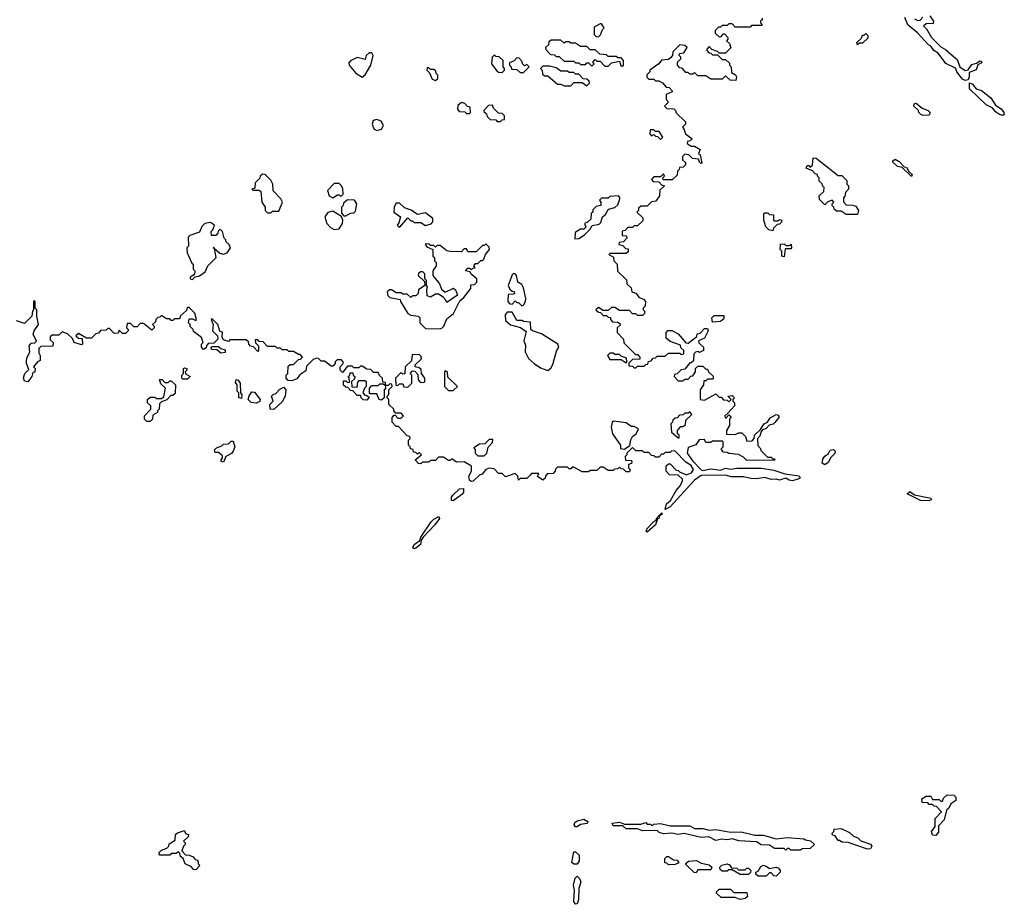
# Model space of a CAD drawing. Extents: x 2737564 to 2859580, y 876530 to 1012372.
# Tile 26 of 110: x 2838795 to 2844835, y 896838 to 902265. Entities that reach past the tile are written whole.
import ezdxf

# ---------------------------------------------------------------- set-up
doc = ezdxf.new("R2010")
doc.units = 0

msp = doc.modelspace()

# ---------------------------------------------------------------- linework, layer by layer
at = {"layer": '0CON05XD'}
for points in [[(2843350, 902275), (2843350, 902265), (2843340, 902255), (2843340, 902245), (2843350, 902235), (2843345, 902230), (2843285, 902230), (2843275, 902220), (2843185, 902220), (2843165, 902240), (2843145, 902240), (2843135, 902230), (2843105, 902230), (2843095, 902220), (2843081.7, 902218.3), (2843061.7, 902198.3), (2843061.7, 902181.7), (2843085, 902160), (2843098.3, 902161.7), (2843111.7, 902178.3), (2843118.3, 902178.3), (2843140, 902155), (2843140, 902145), (2843130, 902135), (2843148.3, 902118.3), (2843158.3, 902091.7), (2843125, 902060), (2843085, 902060), (2843075, 902070), (2843041.7, 902081.7), (2843025, 902100), (2843010, 902085), (2843010, 902075), (2843021.7, 902061.7), (2843035, 902060), (2843045, 902050), (2843075, 902050), (2843105, 902020), (2843125, 902020), (2843148.3, 901998.3), (2843150, 901985), (2843160, 901975), (2843161.7, 901941.7), (2843186.7, 901926.7), (2843192.5, 901915), (2843187.5, 901892.5), (2843153, 901893), (2843125, 901920), (2843105, 901900), (2843035, 901900), (2843005, 901920), (2842955, 901920), (2842935, 901940), (2842925, 901930), (2842905, 901930), (2842895, 901940), (2842881.7, 901941.7), (2842858.3, 901968.3), (2842845, 901970), (2842830, 901985), (2842830, 902005), (2842850, 902025), (2842850, 902035), (2842840, 902045), (2842841.7, 902058.3), (2842868.3, 902061.7), (2842890, 902095), (2842875, 902107.5), (2842845, 902110), (2842801.7, 902068.3), (2842800, 902045), (2842788.3, 902031.7), (2842775, 902020), (2842733, 902017), (2842716.4, 901993.6)], [(2844378.3, 902288.3), (2844400, 902255), (2844398.3, 902241.7), (2844355, 902240), (2844340, 902225), (2844358.3, 902208.3), (2844387.5, 902155), (2844445, 902097.5), (2844475, 902082.5), (2844507.5, 902052.5), (2844545, 902020), (2844562.5, 901975), (2844595, 901953.3), (2844613, 901957), (2844635, 901990), (2844665, 901997.5), (2844685, 902012.5), (2844695, 902010), (2844695, 902000), (2844672.5, 901987.5), (2844661.7, 901958.3), (2844620, 901940), (2844620, 901915), (2844613, 901897), (2844595, 901892.5), (2844579.3, 901899.3), (2844543.3, 901945), (2844535, 901967.5), (2844477.1, 901997.1), (2844430, 902060), (2844402.5, 902075), (2844385, 902102.5), (2844370.5, 902110.5), (2844302.5, 902185), (2844244, 902234), (2844225, 902277.5)], [(2844285, 902270), (2844305, 902260), (2844318.3, 902261.7), (2844335, 902280)], [(2842345, 902160), (2842358.3, 902171.7), (2842370, 902205), (2842380, 902215), (2842365, 902240), (2842355, 902240), (2842320, 902220), (2842320, 902175), (2842331.7, 902161.7), (2842345, 902160)], [(2842495, 901980), (2842500, 901985), (2842500, 902015), (2842485, 902030), (2842465, 902030), (2842455, 902040), (2842405, 902040), (2842395, 902050), (2842353, 902053), (2842325, 902080), (2842295, 902080), (2842275, 902100), (2842235, 902100), (2842205, 902120), (2842175, 902120), (2842165, 902130), (2842145, 902130), (2842135, 902120), (2842115, 902140), (2842055, 902140), (2842041.7, 902128.3), (2842038.3, 902111.7), (2842020, 902095), (2842021.7, 902081.7), (2842051.7, 902051.7), (2842075, 902050), (2842085, 902040), (2842105, 902040), (2842135, 902010), (2842195, 902010), (2842205, 902000), (2842225, 902000), (2842235, 901990), (2842265, 901990), (2842275, 902000), (2842285, 902000), (2842305, 901980), (2842320, 901995), (2842310, 902005), (2842325, 902020), (2842335, 902010), (2842355, 902010), (2842385, 901980), (2842405, 901980), (2842425, 902000), (2842475, 902010), (2842481.7, 901981.7), (2842495, 901980)], [(2843935, 902110), (2843930, 902125), (2843958.3, 902151.7), (2843965, 902170), (2843975, 902170), (2843985, 902180), (2843998.3, 902168.3), (2843998.3, 902151.7), (2843965, 902120), (2843945, 902120), (2843935, 902110)], [(2840895, 901912.5), (2840915, 901927.5), (2840948.8, 901985), (2840962.5, 902045), (2840955, 902062.5), (2840938.3, 902061.7), (2840920, 902045), (2840915, 902020), (2840865, 902032.5), (2840825, 902012.5), (2840815, 902000), (2840816.7, 901985), (2840857, 901937), (2840895, 901912.5)], [(2841755, 901940), (2841770, 901955), (2841770, 901965), (2841760, 901975), (2841760, 902015), (2841737, 902037), (2841715, 902040), (2841705, 902047.5), (2841692.5, 902035), (2841690, 901995), (2841721.7, 901951.7), (2841733, 901943), (2841755, 901940)], [(2841885, 901940), (2841920, 901975), (2841905, 901990), (2841891.7, 901981.7), (2841880, 901995), (2841878.3, 902008.3), (2841858.3, 902028.3), (2841845, 902030), (2841828.3, 902011.7), (2841800, 902000), (2841800, 901985), (2841810, 901975), (2841811.7, 901961.7), (2841845, 901960), (2841865, 901940), (2841885, 901940)], [(2841345, 901892.5), (2841360, 901905), (2841360, 901925), (2841350, 901935), (2841348.3, 901948.3), (2841335, 901960), (2841315, 901960), (2841305, 901970), (2841295, 901970), (2841292.5, 901955), (2841308.3, 901938.3), (2841325, 901900), (2841345, 901892.5)], [(2842716.4, 901993.6), (2842660, 901955), (2842660, 901945), (2842643, 901927), (2842643, 901913), (2842655, 901900), (2842685, 901900), (2842695, 901890), (2842715, 901890), (2842738.3, 901878.3), (2842761.7, 901851.7), (2842778.3, 901848.3), (2842798.3, 901828.3), (2842798.3, 901821.7), (2842760, 901805), (2842760, 901775), (2842770, 901765), (2842770, 901755), (2842750, 901735), (2842765, 901720), (2842808.3, 901718.3), (2842820, 901705), (2842820, 901695), (2842878.3, 901638.3), (2842880, 901625), (2842860, 901605), (2842870, 901595), (2842880, 901565), (2842920, 901535), (2842908.3, 901521.7), (2842891.7, 901518.3), (2842890, 901505), (2842915, 901490), (2842935, 901490), (2842968.3, 901468.3), (2842960, 901445), (2842970, 901435), (2842980, 901385), (2842973, 901383), (2842965, 901390), (2842958.3, 901408.3), (2842923, 901413), (2842900, 901435), (2842875, 901440), (2842860, 901425), (2842860, 901405), (2842878.3, 901388.3), (2842880, 901375), (2842865, 901360), (2842841.7, 901358.3), (2842840, 901345), (2842830, 901335), (2842828.3, 901311.7), (2842798.3, 901281.7), (2842741.7, 901281.7), (2842740, 901295), (2842750, 901305), (2842745, 901320), (2842725, 901300), (2842685, 901300), (2842670, 901285), (2842681.7, 901271.7), (2842715, 901270), (2842731.7, 901251.7), (2842750, 901245), (2842721.7, 901218.3), (2842720, 901185), (2842698.3, 901151.7), (2842671.7, 901148.3), (2842645, 901120), (2842605, 901120), (2842591.7, 901108.3), (2842590, 901095), (2842580, 901085), (2842618.3, 901048.3), (2842618.3, 901031.7), (2842585, 901000), (2842565, 901000), (2842555, 900990), (2842525, 900990), (2842508.3, 900971.7), (2842491.7, 900968.3), (2842491.7, 900941.7), (2842518.3, 900938.3), (2842520, 900925), (2842498.3, 900901.7), (2842471.7, 900898.3), (2842470, 900885), (2842495, 900880), (2842511.7, 900861.7), (2842528.3, 900858.3), (2842528.3, 900841.7), (2842515, 900830), (2842415, 900830), (2842410, 900825), (2842438.3, 900808.3), (2842440, 900785), (2842460, 900765), (2842461.7, 900721.7), (2842518.3, 900668.3), (2842520, 900645), (2842545, 900620), (2842550, 900595), (2842575, 900587.5), (2842595, 900560), (2842620.7, 900550.7), (2842633.3, 900535), (2842632.5, 900507.5), (2842620, 900495), (2842620, 900485), (2842630, 900475), (2842628.3, 900461.7), (2842615, 900450), (2842585, 900450), (2842575, 900460), (2842555, 900460), (2842535, 900480), (2842475, 900480), (2842445, 900500), (2842425, 900500), (2842405, 900480), (2842375, 900480), (2842345, 900500), (2842330, 900485), (2842345, 900470), (2842358.3, 900468.3), (2842375, 900450), (2842395, 900450), (2842405, 900440), (2842418.3, 900438.3), (2842420, 900425), (2842431.7, 900411.7), (2842465, 900410), (2842478.3, 900398.3), (2842478.3, 900391.7), (2842460, 900375), (2842460, 900345), (2842500, 900305), (2842501.7, 900281.7), (2842571.7, 900211.7), (2842585, 900210), (2842600, 900195), (2842598.3, 900181.7), (2842555, 900180), (2842531.7, 900158.3), (2842531.7, 900141.7), (2842555, 900140), (2842565, 900130), (2842575, 900130), (2842585, 900140), (2842625, 900140), (2842635, 900150), (2842648.3, 900151.7), (2842651.7, 900168.3), (2842668.3, 900171.7), (2842681.7, 900188.3), (2842695, 900190), (2842705, 900200), (2842755, 900200), (2842775, 900220), (2842845, 900220), (2842855, 900210), (2842870, 900215), (2842870, 900235), (2842851.7, 900251.7), (2842848.3, 900268.3), (2842785, 900290), (2842761.7, 900311.7), (2842760, 900345), (2842771.7, 900358.3), (2842795, 900357.5), (2842835, 900337.5), (2842881.7, 900281.7), (2842895, 900280), (2842948.3, 900321.7), (2842951.7, 900338.3), (2842968.3, 900341.7), (2842995, 900370), (2843015, 900370), (2843017.5, 900355), (2842995, 900310), (2842960, 900295), (2842961.7, 900281.7), (2842990, 900255), (2842990, 900235), (2842965, 900222.5), (2842955, 900230), (2842940, 900225), (2842930, 900215), (2842928.3, 900171.7), (2842915, 900160), (2842905, 900160), (2842875, 900120), (2842853, 900117), (2842828.3, 900091.7), (2842811.7, 900088.3), (2842810, 900075), (2842835, 900050), (2842865, 900050), (2842875, 900060), (2842895, 900060), (2842911.7, 900078.3), (2842925, 900080), (2842940, 900105), (2842940, 900125), (2842955, 900140), (2842985, 900140), (2843005, 900120), (2843015, 900120), (2843020, 900105), (2843048.3, 900078.3), (2843050, 900065), (2843045, 900060), (2843015, 900060), (2843005, 900050), (2842991.7, 900048.3), (2842990, 900025), (2842970, 899995), (2842970, 899935), (2842995, 899930), (2843065, 899970), (2843085, 899950), (2843098.3, 899948.3), (2843111.7, 899931.7), (2843135, 899930), (2843145, 899920), (2843160, 899935), (2843140, 899955), (2843165, 899960), (2843180, 899945), (2843170, 899935), (2843170, 899925), (2843180, 899915), (2843180, 899895), (2843138.3, 899851.7), (2843120, 899835), (2843121.7, 899821.7), (2843128.3, 899821.7), (2843145, 899840), (2843160, 899825), (2843150, 899815), (2843150, 899775), (2843130, 899745), (2843131.7, 899721.7), (2843185, 899720), (2843205, 899730), (2843225, 899730), (2843248.3, 899708.3), (2843255, 899680), (2843288.3, 899681.7), (2843300, 899695), (2843303.6, 899716.4), (2843340, 899750), (2843362.5, 899785), (2843382.5, 899795), (2843398.3, 899821.7), (2843435, 899842.5), (2843449.3, 899839.3), (2843452.5, 899825), (2843426.4, 899793.6), (2843416.2, 899783.8), (2843393.3, 899776.7), (2843375, 899757.5), (2843351.7, 899748.3), (2843342.5, 899737.5), (2843335, 899710), (2843320, 899695), (2843323, 899653), (2843340, 899635), (2843341.7, 899621.7), (2843381.7, 899581.7), (2843405, 899580), (2843415, 899570), (2843425, 899570), (2843428.3, 899561.7), (2843255, 899560), (2843235, 899580), (2843205, 899597.5), (2843145, 899602.5), (2843135, 899610), (2843111.7, 899611.7), (2843100, 899625), (2843100, 899635), (2843110, 899645), (2843110, 899675), (2843105, 899680), (2843045, 899680), (2843035, 899670), (2843005, 899670), (2842995, 899690), (2842963.3, 899686.7), (2842943, 899657), (2842895, 899640), (2842888.8, 899605), (2842925, 899556.7), (2842975, 899503.3), (2842985, 899500), (2843035, 899508.8), (2843095, 899501.2), (2843125, 899512.5), (2843155, 899506.7), (2843195, 899513.3), (2843345, 899512.5), (2843421.7, 899501.7), (2843488.3, 899478.3), (2843576.4, 899466.4), (2843582.5, 899455), (2843575, 899447.5), (2843535, 899436.7), (2843515, 899440), (2843495, 899452.5), (2843455, 899440), (2843435, 899446.7), (2843403.9, 899443.9), (2843365, 899456.7), (2843315, 899448.8), (2843280.8, 899450.8), (2843235, 899460), (2843159.3, 899459.3), (2843125, 899470), (2842975, 899467.5), (2842935, 899440), (2842785, 899276.2), (2842755, 899260), (2842763.3, 899295), (2842787.5, 899315), (2842823, 899377), (2842846.7, 899405), (2842860, 899435), (2842860, 899445), (2842835, 899470), (2842781.7, 899471.7), (2842760, 899495), (2842761.7, 899528.3), (2842775, 899540), (2842785, 899540), (2842821.7, 899501.7), (2842835, 899500), (2842841.7, 899491.7), (2842885, 899472.5), (2842916.7, 899485), (2842928, 899505), (2842915, 899530), (2842880.5, 899550.5), (2842815, 899616.7), (2842795, 899620), (2842785, 899610), (2842755, 899610), (2842745, 899600), (2842731.7, 899598.3), (2842715, 899580), (2842695, 899580), (2842685, 899590), (2842671.7, 899591.7), (2842655, 899610), (2842625, 899610), (2842615, 899620), (2842575, 899620), (2842555, 899640), (2842520, 899605), (2842520, 899595), (2842510, 899585), (2842511.7, 899561.7), (2842545, 899560), (2842550, 899555), (2842548.3, 899541.7), (2842530, 899535), (2842530, 899515), (2842540, 899505), (2842535, 899490), (2842515, 899490), (2842498.3, 899508.3), (2842485, 899510), (2842475, 899520), (2842465, 899510), (2842443, 899507), (2842435, 899500), (2842405, 899500), (2842375, 899520), (2842355, 899520), (2842335, 899500), (2842295, 899500), (2842285, 899490), (2842245, 899490), (2842195, 899520), (2842185, 899520), (2842175, 899510), (2842165, 899510), (2842155, 899520), (2842095, 899520), (2842081.7, 899508.3), (2842080, 899495), (2842068.3, 899481.7), (2842031.7, 899478.3), (2842020, 899465), (2842018.3, 899451.7), (2842005, 899440), (2841971.7, 899461.7), (2841980, 899480), (2841935, 899480), (2841928.3, 899471.7)], [(2842275, 901860), (2842290, 901875), (2842288.3, 901888.3), (2842275, 901900), (2842251.7, 901901.7), (2842225, 901930), (2842205, 901930), (2842195, 901940), (2842165, 901940), (2842155, 901950), (2842115, 901950), (2842085, 901970), (2842045, 901980), (2842005, 901980), (2841990, 901965), (2842000, 901955), (2842001.7, 901931.7), (2842015, 901920), (2842035, 901920), (2842095, 901870), (2842115, 901870), (2842135, 901860), (2842175, 901860), (2842195, 901880), (2842245, 901880), (2842275, 901860)], [(2844825, 901677.5), (2844805, 901682.5), (2844780, 901700), (2844765, 901722.5), (2844723.6, 901743.6), (2844621.7, 901841.7), (2844621.7, 901878.3), (2844639.3, 901869.3), (2844661.7, 901841.7), (2844695, 901830), (2844753.3, 901785), (2844780.7, 901740.7), (2844815, 901717.5), (2844832.5, 901695), (2844835, 901682.5), (2844825, 901677.5)], [(2841555, 901690), (2841560, 901695), (2841558.3, 901728.3), (2841541.7, 901731.7), (2841525, 901750), (2841505, 901757.5), (2841481.7, 901738.3), (2841480, 901715), (2841491.7, 901701.7), (2841525, 901700), (2841535, 901690), (2841555, 901690)], [(2841745, 901640), (2841755, 901650), (2841768.3, 901651.7), (2841770, 901675), (2841755, 901690), (2841731.7, 901691.7), (2841701.7, 901721.7), (2841695, 901740), (2841671.7, 901738.3), (2841641.7, 901708.3), (2841641.7, 901701.7), (2841658.3, 901688.3), (2841661.7, 901671.7), (2841681.7, 901651.7), (2841715, 901650), (2841725, 901640), (2841745, 901640)], [(2844335, 901677.5), (2844320, 901685), (2844310, 901695), (2844308.3, 901708.3), (2844280, 901735), (2844281.7, 901748.3), (2844295, 901752.5), (2844331.7, 901721.7), (2844368.3, 901708.3), (2844380, 901695), (2844375, 901680), (2844335, 901677.5)], [(2840985.9, 901585.9), (2841015, 901593.8), (2841025.8, 901615.8), (2841011.7, 901641.7), (2840985, 901653.3), (2840963.6, 901646.4), (2840956.7, 901625), (2840966.7, 901595), (2840985.9, 901585.9)], [(2842725, 901530), (2842740, 901545), (2842718.3, 901578.3), (2842695, 901580), (2842685, 901590), (2842661.7, 901588.3), (2842660, 901565), (2842671.7, 901551.7), (2842685, 901560), (2842695, 901550), (2842708.3, 901548.3), (2842725, 901530)], [(2843935, 901070), (2843865, 901070), (2843835, 901090), (2843805, 901090), (2843791.7, 901101.7), (2843790, 901115), (2843780, 901125), (2843780, 901135), (2843790, 901145), (2843778.3, 901158.3), (2843751.7, 901148.3), (2843735, 901130), (2843701.7, 901161.7), (2843700, 901185), (2843728.3, 901211.7), (2843730, 901235), (2843720, 901245), (2843718.3, 901258.3), (2843700, 901275), (2843700, 901295), (2843690, 901305), (2843690, 901315), (2843675, 901320), (2843658.3, 901338.3), (2843620, 901355), (2843625, 901370), (2843635, 901370), (2843645, 901360), (2843658.3, 901371.7), (2843661.7, 901418.3), (2843680, 901415), (2843815, 901310), (2843838.3, 901308.3), (2843868.3, 901278.3), (2843870, 901255), (2843880, 901245), (2843880, 901225), (2843860, 901205), (2843857, 901183), (2843848.3, 901171.7), (2843848.3, 901148.3), (2843865, 901130), (2843905, 901127.5), (2843925, 901120), (2843940, 901095), (2843935, 901070)], [(2844265, 901302.5), (2844208.3, 901358.3), (2844180, 901365), (2844151.7, 901391.7), (2844151.7, 901398.3), (2844165, 901410), (2844190, 901395), (2844221.7, 901361.7), (2844235, 901360), (2844251.7, 901331.7), (2844270, 901315), (2844265, 901302.5)], [(2840335, 901080), (2840345, 901090), (2840385, 901090), (2840407.5, 901145), (2840396.4, 901166.4), (2840350, 901215), (2840347.5, 901255), (2840335, 901280), (2840300, 901315), (2840285, 901317.5), (2840270, 901305), (2840268.3, 901291.7), (2840240, 901265), (2840238.3, 901231.7), (2840220, 901225), (2840225, 901220), (2840265, 901220), (2840275, 901210), (2840280, 901145), (2840300, 901115), (2840300, 901095), (2840315, 901080), (2840335, 901080)], [(2840715, 901172.5), (2840745, 901190), (2840755, 901190), (2840765, 901180), (2840780, 901195), (2840777, 901227), (2840770, 901245), (2840755, 901260), (2840725, 901260), (2840683, 901217), (2840692.5, 901185), (2840715, 901172.5)], [(2842200, 900920), (2842225, 900922.5), (2842260, 900945), (2842295, 900980), (2842307, 901003), (2842348.8, 901011.2), (2842359.3, 901020.7), (2842370, 901055), (2842389.3, 901070.7), (2842407.5, 901102.5), (2842445, 901112.5), (2842465, 901130), (2842476.7, 901165), (2842476.7, 901175), (2842467.5, 901185), (2842415, 901180), (2842405, 901170), (2842365, 901170), (2842351.7, 901158.3), (2842360, 901145), (2842360, 901125), (2842331.7, 901118.3), (2842311.7, 901098.3), (2842310, 901085), (2842300, 901075), (2842298.3, 901041.7), (2842278.3, 901021.7), (2842260, 901015), (2842268.3, 900991.7), (2842255, 900980), (2842235, 900980), (2842201.7, 900958.3), (2842200, 900920)], [(2840795, 901062.5), (2840825, 901077.5), (2840845, 901080), (2840855, 901090), (2840862.5, 901135), (2840848.3, 901158.3), (2840805, 901160), (2840781.7, 901138.3), (2840780, 901125), (2840770, 901115), (2840768.3, 901078.3), (2840782.5, 901062.5), (2840795, 901062.5)], [(2841125, 900990), (2841175, 901050), (2841195, 901030), (2841205, 901030), (2841215, 901020), (2841255, 901020), (2841285, 901002.5), (2841318.3, 901011.7), (2841330, 901025), (2841330, 901045), (2841285, 901080), (2841235, 901070), (2841197, 901097), (2841155, 901110), (2841125, 901140), (2841105, 901140), (2841093, 901117), (2841090, 901085), (2841130, 901055), (2841121.7, 901018.3), (2841110, 901005), (2841125, 900990)], [(2840725, 900977.5), (2840755, 900982.5), (2840776.2, 901015), (2840777.5, 901035), (2840768.3, 901058.3), (2840715, 901090), (2840685, 901082.5), (2840667.5, 901055), (2840680, 901015), (2840700.7, 900990.7), (2840725, 900977.5)], [(2843415, 900970), (2843390, 900975), (2843372.5, 900995), (2843360, 901035), (2843360, 901075), (2843365, 901080), (2843385, 901080), (2843395, 901070), (2843418.3, 901068.3), (2843420, 901035), (2843425, 901030), (2843445, 901030), (2843455, 901040), (2843470, 901035), (2843468.3, 901021.7), (2843455, 901010), (2843441.7, 901008.3), (2843420, 900985), (2843415, 900970)], [(2839855, 900670), (2839871.7, 900688.3), (2839897, 900693), (2839933, 900717), (2839950, 900755), (2840000, 900805), (2839990.6, 900860.7), (2839981.7, 900868.3), (2839990.6, 900860.7), (2840023, 900833), (2840045, 900826.7), (2840067.5, 900835), (2840087.5, 900865), (2840080, 900885), (2840060, 900905), (2840060, 900915), (2840050, 900925), (2840040, 900965), (2840025, 900980), (2840011.7, 900968.3), (2840010, 900955), (2839998.3, 900941.7), (2839971.7, 900941.7), (2839970, 900965), (2839980, 900975), (2839990, 901005), (2839965, 901020), (2839930, 901015), (2839913, 900997), (2839898.3, 900961.7), (2839838.3, 900941.7), (2839828.3, 900931.7), (2839830, 900875), (2839820, 900865), (2839822.5, 900835), (2839851.7, 900771.7), (2839860, 900765), (2839860, 900735), (2839870, 900725), (2839868.3, 900701.7), (2839840, 900685), (2839840, 900675), (2839855, 900670)], [(2841375, 900367.5), (2841385, 900372.5), (2841397.5, 900385), (2841415, 900430), (2841457, 900463), (2841495, 900540), (2841519.3, 900560.7), (2841562.5, 900615), (2841561.7, 900638.3), (2841585, 900640), (2841600, 900655), (2841600, 900675), (2841563.6, 900703.6), (2841558.3, 900718.3), (2841530, 900725), (2841545, 900740), (2841555, 900740), (2841565, 900730), (2841575, 900740), (2841588.3, 900741.7), (2841580, 900755), (2841591.7, 900768.3), (2841605, 900770), (2841623, 900787), (2841635, 900787.5), (2841642.5, 900795), (2841653.3, 900825), (2841677.5, 900855), (2841675, 900870), (2841655, 900890), (2841645, 900880), (2841635, 900880), (2841595, 900840), (2841545, 900840), (2841535, 900860), (2841521.7, 900858.3), (2841505, 900840), (2841435, 900842.5), (2841415, 900847.5), (2841375, 900880), (2841355, 900880), (2841345, 900870), (2841335, 900880), (2841315, 900880), (2841305, 900890), (2841281.7, 900888.3), (2841291.7, 900871.7), (2841330, 900855), (2841330, 900815), (2841340, 900805), (2841340, 900785), (2841350, 900775), (2841350, 900755), (2841330, 900725), (2841330, 900695), (2841370, 900645), (2841381.7, 900611.7), (2841405, 900592.5), (2841457, 900617), (2841468.3, 900608.3), (2841480, 900575), (2841415, 900530), (2841410, 900545), (2841393, 900563), (2841365, 900580), (2841345, 900580), (2841315, 900562.5), (2841295, 900570), (2841292.5, 900605), (2841297.5, 900625), (2841290, 900635), (2841290, 900665), (2841280, 900675), (2841280, 900705), (2841267, 900717), (2841253, 900717), (2841241.7, 900708.3), (2841240, 900695), (2841278.3, 900658.3), (2841280, 900635), (2841241.7, 900608.3), (2841240, 900585), (2841225, 900570), (2841205, 900570), (2841195, 900560), (2841171.7, 900581.7), (2841145, 900580), (2841135, 900590), (2841105, 900590), (2841075, 900607.5), (2841063, 900607), (2841050, 900595), (2841053, 900573), (2841065, 900560), (2841128.3, 900548.3), (2841130, 900535), (2841175, 900462.5), (2841195, 900452.5), (2841240, 900445), (2841250, 900435), (2841250, 900405), (2841285, 900370), (2841375, 900367.5)], [(2843485, 900810), (2843470, 900815), (2843470, 900845), (2843460, 900855), (2843461.7, 900888.3), (2843485, 900890), (2843495, 900880), (2843515, 900880), (2843528.3, 900888.3), (2843530, 900865), (2843525, 900860), (2843491.7, 900858.3), (2843485, 900810)], [(2841875, 900510), (2841885, 900512.5), (2841897.5, 900535), (2841900, 900555), (2841885, 900620), (2841875, 900640), (2841850, 900655), (2841842.5, 900695), (2841835, 900706.7), (2841825, 900707.5), (2841815, 900700), (2841792.5, 900635), (2841801.7, 900611.7), (2841815, 900600), (2841828.3, 900598.3), (2841830, 900585), (2841825, 900580), (2841791.7, 900578.3), (2841790, 900535), (2841801.7, 900521.7), (2841815, 900520), (2841835, 900540), (2841845, 900530), (2841855, 900530), (2841875, 900510)], [(2841928.3, 899471.7), (2841905, 899450), (2841865, 899450), (2841855, 899440), (2841850, 899465), (2841835, 899480), (2841775, 899460), (2841755, 899480), (2841731.7, 899481.7), (2841705, 899510), (2841675, 899512.5), (2841653.9, 899506.1), (2841633, 899477), (2841615, 899470), (2841576.1, 899433.9), (2841565, 899432.5), (2841555, 899440), (2841551.2, 899465), (2841566.2, 899495), (2841567.5, 899525), (2841521.7, 899551.7), (2841475, 899550), (2841445, 899570), (2841435, 899560), (2841425, 899560), (2841395, 899580), (2841365, 899580), (2841345, 899560), (2841315, 899560), (2841305, 899550), (2841265, 899550), (2841255, 899540), (2841241.7, 899541.7), (2841220, 899565), (2841260, 899595), (2841245, 899610), (2841235, 899600), (2841225, 899610), (2841211.7, 899611.7), (2841208.3, 899628.3), (2841191.7, 899631.7), (2841190, 899645), (2841180, 899655), (2841180, 899685), (2841190, 899695), (2841188.3, 899708.3), (2841171.7, 899711.7), (2841118.3, 899768.3), (2841105, 899770), (2841080, 899795), (2841080, 899825), (2841091.7, 899838.3), (2841098.3, 899838.3), (2841115, 899820), (2841135, 899820), (2841150, 899835), (2841135, 899850), (2841101.7, 899851.7), (2841090, 899865), (2841090, 899875), (2841060, 899905), (2841060, 899935), (2841050, 899945), (2841050, 899955), (2841060, 899965), (2841060, 899995), (2841080, 900015), (2841078.3, 900028.3), (2841065, 900030), (2841055, 900020), (2841040, 900020), (2841040, 900005), (2841030, 899995), (2841030, 899945), (2841015, 899930), (2841000, 899935), (2840985, 899970), (2840945, 899970), (2840940, 899975), (2840940, 900005), (2840955, 900020), (2840995, 900020), (2841005, 900030), (2841025, 900030), (2841040, 900020), (2841038.3, 900038.3), (2841021.7, 900041.7), (2841020, 900065), (2841001.7, 900081.7), (2840995, 900100), (2840965, 900100), (2840948.3, 900118.3), (2840925, 900120), (2840895, 900140), (2840885, 900140), (2840875, 900130), (2840845, 900130), (2840835, 900140), (2840805, 900140), (2840775, 900100), (2840760, 900115), (2840760, 900135), (2840780, 900155), (2840780, 900165), (2840768.3, 900178.3), (2840741.7, 900178.3), (2840730, 900165), (2840730, 900155), (2840715, 900140), (2840705, 900140), (2840665, 900170), (2840645, 900170), (2840627, 900187), (2840615, 900187.5), (2840595, 900180), (2840555, 900140), (2840549.3, 900110.7), (2840513.6, 900086.4), (2840495, 900062.5), (2840465, 900050), (2840441.7, 900051.7), (2840430, 900065), (2840430, 900085), (2840440, 900095), (2840441.7, 900138.3), (2840455, 900150), (2840475, 900150), (2840505, 900180), (2840518.3, 900181.7), (2840530, 900195), (2840515, 900210), (2840505, 900210), (2840475, 900230), (2840445, 900230), (2840435, 900240), (2840405, 900240), (2840395, 900250), (2840375, 900250), (2840365, 900260), (2840315, 900260), (2840288.3, 900288.3), (2840265, 900290), (2840255, 900300), (2840240, 900300), (2840241.7, 900281.7), (2840260, 900265), (2840260, 900235), (2840255, 900230), (2840228.3, 900258.3), (2840211.7, 900261.7), (2840200, 900275), (2840198.3, 900288.3), (2840185, 900300), (2840085, 900300), (2840075, 900290), (2840045, 900300), (2840036.7, 900315), (2840038.3, 900348.3), (2840023.6, 900353.6), (2840010, 900395), (2839975, 900430), (2839970, 900425), (2839982.5, 900395), (2839977.5, 900355), (2840007.5, 900325), (2840010, 900305), (2839985, 900280), (2839951.7, 900278.3), (2839940, 900265), (2839938.3, 900251.7), (2839921.7, 900241.7), (2839910, 900255), (2839910, 900275), (2839920, 900285), (2839910, 900315), (2839861.7, 900351.7), (2839860, 900365), (2839841.7, 900381.7), (2839840, 900395), (2839830, 900405), (2839835, 900430), (2839855, 900430), (2839875, 900420), (2839880, 900425), (2839870, 900465), (2839835, 900500), (2839821.7, 900498.3), (2839818.3, 900481.7), (2839781.7, 900448.3), (2839775, 900430), (2839745, 900430), (2839735, 900420), (2839725, 900420), (2839715, 900430), (2839695, 900430), (2839665, 900450), (2839655, 900440), (2839641.7, 900438.3), (2839630, 900425), (2839628.3, 900411.7), (2839610, 900395), (2839620, 900385), (2839620, 900375), (2839605, 900360), (2839555, 900400), (2839535, 900400), (2839515, 900380), (2839495, 900380), (2839475, 900400), (2839455, 900400), (2839450, 900375), (2839460, 900365), (2839460, 900355), (2839445, 900340), (2839425, 900340), (2839405, 900360), (2839398.3, 900341.7), (2839375, 900340), (2839345, 900370), (2839335, 900370), (2839325, 900360), (2839291.7, 900358.3), (2839278.3, 900341.7), (2839261.7, 900338.3), (2839235, 900310), (2839205, 900310), (2839155, 900340), (2839140, 900325), (2839155, 900310), (2839178.3, 900308.3), (2839180, 900275), (2839175, 900270), (2839130, 900285), (2839118.3, 900308.3), (2839088.3, 900338.3), (2839055, 900350), (2839035, 900330), (2838995, 900330), (2838981.7, 900318.3), (2838981.7, 900301.7), (2839000, 900285), (2838998.3, 900261.7), (2838925, 900260), (2838913, 900247), (2838911.7, 900221.7), (2838920, 900205), (2838920, 900175), (2838903.6, 900166.4), (2838880, 900135), (2838890, 900125), (2838888.3, 900101.7), (2838875, 900100), (2838870, 900075), (2838845, 900042.5), (2838825, 900047.5), (2838818.3, 900068.3), (2838826, 900094), (2838851.7, 900118.3), (2838836.7, 900155), (2838836.2, 900175), (2838840, 900195), (2838857.5, 900225), (2838852.5, 900265), (2838865, 900280), (2838887.5, 900282.5), (2838897.5, 900292.5), (2838876.7, 900335), (2838883, 900357), (2838910, 900395), (2838900, 900445), (2838900, 900485), (2838890, 900495), (2838890, 900535), (2838885, 900540), (2838880, 900535), (2838880, 900485), (2838873, 900477), (2838870, 900445), (2838825, 900400), (2838775, 900417.5)], [(2842035, 900112.5), (2842053, 900127), (2842065, 900150), (2842088.3, 900231.7), (2842102.5, 900255), (2842096.7, 900275), (2841995, 900337.5), (2841940, 900355), (2841930, 900365), (2841928.3, 900408.3), (2841885, 900412.5), (2841875, 900420), (2841845, 900420), (2841815, 900470), (2841785, 900470), (2841772.5, 900455), (2841775, 900420), (2841805, 900392.5), (2841867, 900377), (2841901.7, 900351.7), (2841887.5, 900295), (2841897.7, 900267.7), (2841896.7, 900226.7), (2841917, 900187), (2841950, 900155), (2841989.3, 900129.3), (2842035, 900112.5)], [(2843045, 900410), (2843040, 900435), (2843055, 900450), (2843115, 900450), (2843115, 900430), (2843095, 900412.5), (2843045, 900410)], [(2840028.3, 900218.3), (2840005, 900240), (2839971.7, 900241.7), (2839970, 900255), (2839975, 900260), (2840015, 900260), (2840028.3, 900248.3), (2840055, 900240), (2840055, 900222.5), (2840028.3, 900218.3)], [(2841175, 900010), (2841200, 900035), (2841200, 900085), (2841190, 900095), (2841205, 900110), (2841218.3, 900108.3), (2841238.3, 900088.3), (2841240, 900055), (2841251.7, 900041.7), (2841275, 900040), (2841280, 900045), (2841280, 900065), (2841260, 900095), (2841258.3, 900118.3), (2841245, 900130), (2841220, 900135), (2841221.7, 900148.3), (2841260, 900185), (2841258.3, 900198.3), (2841245, 900210), (2841201.7, 900208.3), (2841198.3, 900171.7), (2841160, 900135), (2841158.3, 900091.7), (2841145, 900090), (2841135, 900100), (2841100, 900065), (2841101.7, 900021.7), (2841115, 900020), (2841125, 900030), (2841145, 900030), (2841151.7, 900011.7), (2841175, 900010)], [(2842515, 900160), (2842520, 900165), (2842518.3, 900188.3), (2842485, 900200), (2842475, 900210), (2842445, 900210), (2842435, 900220), (2842415, 900220), (2842400, 900205), (2842415, 900180), (2842485, 900180), (2842515, 900160)], [(2839825, 900060), (2839795, 900060), (2839790, 900065), (2839790, 900085), (2839800, 900095), (2839800, 900125), (2839805, 900130), (2839820, 900125), (2839820, 900115), (2839810, 900105), (2839811.7, 900091.7), (2839840, 900075), (2839825, 900060)], [(2840925, 899930), (2840901.7, 899931.7), (2840890, 899945), (2840888.3, 899958.3), (2840865, 899960), (2840838.3, 899988.3), (2840825, 899990), (2840808.3, 900008.3), (2840795, 900010), (2840781.7, 900021.7), (2840781.7, 900048.3), (2840795, 900050), (2840805, 900040), (2840818.3, 900041.7), (2840817, 900067), (2840810, 900075), (2840820, 900085), (2840821.7, 900098.3), (2840838.3, 900098.3), (2840840, 900085), (2840850, 900075), (2840848.3, 900061.7), (2840830, 900045), (2840831.7, 900011.7), (2840865, 900010), (2840868.3, 900041.7), (2840878.3, 900051.7), (2840911.7, 900051.7), (2840920, 900045), (2840920, 900015), (2840910, 900005), (2840900, 899975), (2840911.7, 899961.7), (2840925, 899960), (2840938.3, 899948.3), (2840925, 899930)], [(2841455, 899990), (2841480, 900015), (2841421.7, 900071.7), (2841420, 900105), (2841405, 900110), (2841400, 900105), (2841400, 900015), (2841425, 899990), (2841455, 899990)], [(2839595, 899800), (2839575, 899800), (2839560, 899815), (2839560, 899835), (2839600, 899875), (2839600, 899895), (2839580, 899915), (2839580, 899935), (2839595, 899950), (2839625, 899950), (2839635, 899940), (2839665, 899940), (2839678.3, 899951.7), (2839690, 900005), (2839661.7, 900031.7), (2839651.7, 900058.3), (2839668.3, 900058.3), (2839685, 900040), (2839705, 900040), (2839715, 900050), (2839725, 900050), (2839750, 900025), (2839748.3, 899971.7), (2839735, 899960), (2839721.7, 899958.3), (2839698.3, 899931.7), (2839665, 899920), (2839651.7, 899908.3), (2839650, 899875), (2839640, 899865), (2839640, 899855), (2839611.7, 899838.3), (2839610, 899815), (2839595, 899800)], [(2840155, 899940), (2840140, 899945), (2840140, 899975), (2840130, 899985), (2840130, 900025), (2840118.3, 900038.3), (2840123.6, 900056.4), (2840135, 900052.5), (2840146.7, 900035), (2840150, 899975), (2840157.5, 899965), (2840155, 899940)], [(2840245, 899912.5), (2840215, 899916.7), (2840196.7, 899935), (2840202.3, 899957.7), (2840218.3, 899981.7), (2840235, 899980), (2840270, 899935), (2840268.3, 899921.7), (2840245, 899912.5)], [(2840355, 899872.5), (2840332.5, 899875), (2840330, 899905), (2840350, 899925), (2840340, 899955), (2840351.7, 899968.3), (2840365, 899970), (2840391.7, 899998.3), (2840415, 900010), (2840427.5, 899995), (2840422.5, 899955), (2840405, 899920), (2840355, 899872.5)], [(2842840, 899700), (2842840, 899715), (2842830, 899725), (2842830, 899745), (2842851.7, 899768.3), (2842865, 899770), (2842878.3, 899781.7), (2842881.7, 899808.3), (2842918.3, 899841.7), (2842905, 899860), (2842895, 899850), (2842875, 899850), (2842865, 899840), (2842841.7, 899838.3), (2842828.3, 899821.7), (2842815, 899820), (2842801.7, 899808.3), (2842800, 899795), (2842790, 899785), (2842792.5, 899735), (2842835, 899700), (2842840, 899700)], [(2842505, 899630), (2842538.3, 899651.7), (2842543, 899687), (2842553.3, 899706.7), (2842577.5, 899725), (2842590, 899755), (2842565, 899770), (2842545, 899770), (2842515, 899792.5), (2842438.3, 899801.7), (2842430, 899795), (2842422.5, 899765), (2842432.5, 899725), (2842480, 899655), (2842480, 899635), (2842505, 899630)], [(2840045, 899550), (2840030, 899555), (2840030, 899565), (2840040, 899575), (2840038.3, 899588.3), (2840015, 899610), (2839995, 899610), (2839990, 899625), (2840001.7, 899638.3), (2840035, 899650), (2840045, 899660), (2840075, 899662.5), (2840091.7, 899678.3), (2840105, 899680), (2840113.8, 899645), (2840105, 899617.5), (2840095, 899603.8), (2840060, 899585), (2840045, 899550)], [(2841645, 899590), (2841660, 899605), (2841668.3, 899641.7), (2841695, 899670), (2841698.3, 899688.3), (2841675, 899690), (2841648.3, 899661.7), (2841615, 899660), (2841581.7, 899638.3), (2841590, 899625), (2841590, 899605), (2841605, 899590), (2841645, 899590)], [(2843735, 899533.3), (2843717.5, 899545), (2843721.7, 899568.3), (2843733.6, 899586.4), (2843756.2, 899603.8), (2843767, 899623), (2843787, 899627), (2843797, 899617), (2843796.1, 899603.9), (2843771.7, 899578.3), (2843755, 899547.5), (2843735, 899533.3)], [(2841455, 899312.5), (2841443.3, 899315), (2841443.8, 899335), (2841452.7, 899347.3), (2841493.9, 899386.1), (2841518.3, 899388.3), (2841516.7, 899365), (2841507.7, 899352.3), (2841455, 899312.5)], [(2844375, 899312.5), (2844320, 899315), (2844240, 899355), (2844255, 899370), (2844285, 899350), (2844385, 899330), (2844388.3, 899321.7), (2844375, 899312.5)], [(2842645, 899120), (2842637.5, 899125), (2842645, 899142.5), (2842685, 899186.7), (2842698.3, 899191.7), (2842705, 899210), (2842735, 899240), (2842735, 899230), (2842720, 899220), (2842716.2, 899205), (2842708.3, 899201.7), (2842696.2, 899165), (2842645, 899120)], [(2841215, 899017.5), (2841207.5, 899025), (2841214.4, 899045.6), (2841250, 899070), (2841255, 899090), (2841320, 899185), (2841335, 899200), (2841366.1, 899216.1), (2841370, 899205), (2841341.2, 899165), (2841270, 899090), (2841258.3, 899071.7), (2841253.3, 899045), (2841225, 899023.3), (2841215, 899017.5)], [(2844415, 897260), (2844395, 897262.5), (2844387.5, 897285), (2844410, 897315), (2844410, 897365), (2844450, 897405), (2844418.3, 897438.3), (2844405, 897440), (2844395, 897450), (2844375, 897450), (2844365, 897460), (2844331.7, 897461.7), (2844330, 897485), (2844355, 897500), (2844385, 897500), (2844395, 897480), (2844435, 897480), (2844445, 897470), (2844455, 897470), (2844461.7, 897488.3), (2844485, 897510), (2844525, 897507.5), (2844537.5, 897495), (2844537.5, 897475), (2844506.7, 897453.3), (2844495, 897427.5), (2844480, 897415), (2844466.2, 897355), (2844431.7, 897318.3), (2844430.5, 897279.5), (2844415, 897260)], [(2842215, 897312.5), (2842205, 897312.5), (2842196.7, 897325), (2842200, 897340), (2842215, 897350), (2842255, 897360), (2842280, 897345), (2842276.7, 897333.3), (2842235, 897327.5), (2842215, 897312.5)], [(2843585, 897170), (2843525, 897170), (2843515, 897180), (2843505, 897180), (2843495, 897170), (2843485, 897180), (2843425, 897180), (2843395, 897200), (2843343, 897203), (2843315, 897220), (2843206.4, 897226.4), (2843165, 897240), (2843135, 897232.5), (2843105, 897236.7), (2843065, 897230), (2843021.7, 897251.7), (2842976.4, 897246.4), (2842871.7, 897271.7), (2842835, 897266.7), (2842795, 897273.3), (2842745, 897270), (2842718.3, 897278.3), (2842705, 897290), (2842615, 897287.5), (2842585, 897300), (2842515, 897300), (2842495, 897320), (2842435, 897320), (2842430, 897335), (2842475, 897342.5), (2842505, 897330), (2842605, 897330), (2842635, 897340), (2842645, 897330), (2842665, 897330), (2842675, 897320), (2842685, 897330), (2842725, 897332.5), (2842785, 897320), (2842905, 897320), (2842935, 897302.5), (2842985, 897302.5), (2843025, 897292.5), (2843065, 897297.5), (2843155, 897280), (2843221.7, 897281.7), (2843305, 897262.5), (2843355, 897262.5), (2843435, 897240), (2843505, 897246.7), (2843605, 897240), (2843615, 897232.5), (2843647, 897227), (2843670, 897205), (2843645, 897180), (2843595, 897177.5), (2843585, 897170)], [(2843995, 897176.7), (2843876.4, 897216.4), (2843838.3, 897218.3), (2843825, 897230), (2843815, 897230), (2843798.3, 897258.3), (2843781.7, 897261.7), (2843780, 897275), (2843790, 897285), (2843791.7, 897298.3), (2843835, 897303.3), (2843885, 897277.5), (2843910, 897255), (2843936.1, 897246.1), (2843955, 897227.5), (2844015, 897207.5), (2844022.5, 897195), (2844015, 897177.5), (2843995, 897176.7)], [(2839875, 897050), (2839861.7, 897051.7), (2839848.3, 897068.3), (2839810, 897085), (2839798.3, 897118.3), (2839781.7, 897131.7), (2839778.3, 897148.3), (2839765, 897160), (2839755, 897150), (2839725, 897150), (2839715, 897140), (2839655, 897140), (2839650, 897145), (2839650, 897155), (2839665, 897170), (2839698.3, 897181.7), (2839710, 897195), (2839711.7, 897208.3), (2839748.3, 897231.7), (2839750, 897265), (2839763, 897277), (2839805, 897290), (2839811.7, 897271.7), (2839830, 897265), (2839828.3, 897251.7), (2839800, 897225), (2839810, 897215), (2839810, 897205), (2839800, 897195), (2839790, 897165), (2839811.7, 897141.7), (2839835, 897140), (2839858.3, 897128.3), (2839871.7, 897111.7), (2839888.3, 897108.3), (2839890, 897085), (2839900, 897075), (2839875, 897050)], [(2842215, 897083.8), (2842195, 897083.8), (2842182.5, 897095), (2842195, 897160), (2842205, 897160), (2842228, 897138), (2842228, 897105), (2842215, 897083.8)], [(2842775, 897080), (2842765, 897090), (2842751.7, 897091.7), (2842751.7, 897118.3), (2842765, 897130), (2842775, 897130), (2842805, 897110), (2842828.3, 897108.3), (2842838.3, 897091.7), (2842815, 897082.5), (2842775, 897080)], [(2842945, 897030), (2842931.7, 897031.7), (2842881.7, 897081.7), (2842881.7, 897088.3), (2842898.3, 897101.7), (2842947, 897107), (2842975, 897090), (2843025, 897080), (2843040, 897065), (2843035, 897050), (2842955, 897050), (2842945, 897030)], [(2843265, 897020), (2843215, 897020), (2843165, 897050), (2843145, 897050), (2843135, 897040), (2843105, 897040), (2843091.7, 897051.7), (2843090, 897065), (2843103, 897077), (2843135, 897086.7), (2843149.3, 897079.3), (2843161.7, 897061.7), (2843195, 897060), (2843205, 897050), (2843245, 897050), (2843255, 897060), (2843265, 897060), (2843280, 897045), (2843278.3, 897031.7), (2843265, 897020)], [(2843435, 897010), (2843421.7, 897011.7), (2843405, 897030), (2843395, 897030), (2843375, 897010), (2843325, 897010), (2843311.7, 897021.7), (2843310, 897035), (2843325, 897040), (2843340.7, 897069.3), (2843355, 897077.5), (2843375, 897072.5), (2843395, 897057.5), (2843436.4, 897066.4), (2843449.3, 897059.3), (2843460, 897045), (2843460, 897035), (2843435, 897010)], [(2842205, 896837.5), (2842193.8, 896855), (2842198.8, 896925), (2842192.5, 896955), (2842202.3, 896997.7), (2842215, 897010), (2842230, 896995), (2842237.5, 896975), (2842224, 896935), (2842223.8, 896865), (2842215, 896840), (2842205, 896837.5)], [(2843215, 896867.5), (2843185, 896880), (2843098.3, 896878.3), (2843070, 896905), (2843070, 896915), (2843085, 896930), (2843155, 896930), (2843175, 896910), (2843255, 896910), (2843260, 896885), (2843245, 896872.5), (2843215, 896867.5)]]:
    msp.add_lwpolyline(points, dxfattribs=at)

doc.saveas('drawing.dxf')
